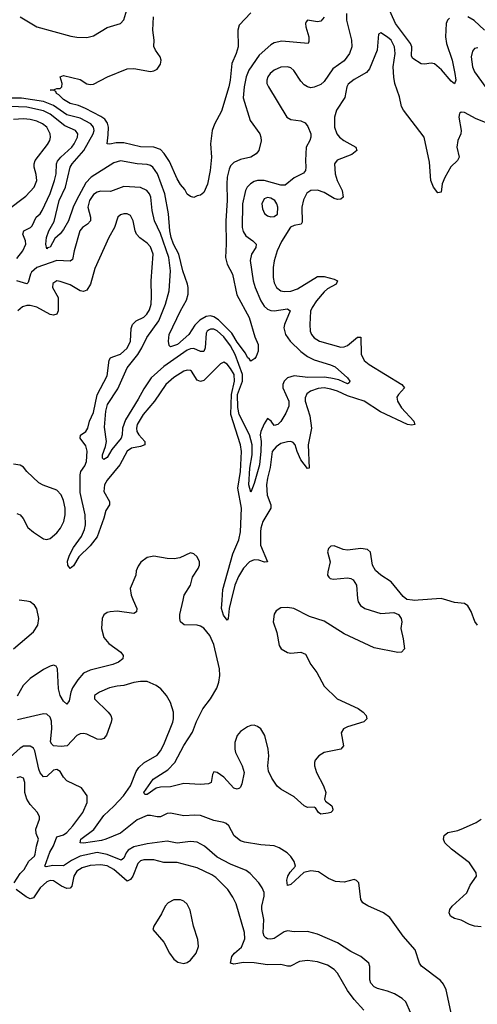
# Model space of a CAD drawing. Header units: inches. Extents: x 1682530 to 1839546, y 640742 to 791647.
# Tile 41 of 256: x 1692427 to 1695167, y 667583 to 673472. Entities that reach past the tile are written whole.
import ezdxf

# ---------------------------------------------------------------- set-up
doc = ezdxf.new("R2010")
doc.units = ezdxf.units.IN
doc.header["$MEASUREMENT"] = 0
doc.layers.add('B6696', color=7, linetype='Continuous')
doc.layers.add('B6697', color=7, linetype='Continuous')

msp = doc.modelspace()

# ---------------------------------------------------------------- linework, layer by layer
at = {"layer": 'B6696', "color": 5}
for points, elevation in [([(1692390.5, 669709.5), (1692510.6, 669810), (1692535.4, 669850), (1692542.6, 669890), (1692530, 669949.5), (1692516.8, 669970), (1692490, 669989.8), (1692470, 669994), (1692424.2, 670000)], 620), ([(1693107.2, 670000), (1693128.4, 669950), (1693127.3, 669930), (1693110, 669921.3), (1693010, 669933.6), (1692968.5, 669931.5), (1692950, 669927.2), (1692930, 669913), (1692920.2, 669890), (1692916.5, 669830), (1692930, 669777.4), (1692960.9, 669740.9), (1693033.1, 669690), (1693047, 669670), (1693044.4, 669650), (1693018.4, 669630), (1692984, 669616), (1692850, 669582.6), (1692810, 669563.2), (1692775.2, 669524.8), (1692744.3, 669475.7), (1692733.9, 669450), (1692722.6, 669397.4), (1692710, 669377.6), (1692690, 669395.4), (1692669.9, 669430), (1692660.1, 669470), (1692653.9, 669590), (1692645.6, 669605.6), (1692630, 669612.2), (1692610, 669606.6), (1692570, 669585.6), (1692490, 669531.5), (1692447.4, 669490), (1692412.8, 669427.1)], 620), ([(1694451.5, 670000), (1694454.4, 669990), (1694468.2, 669968.2), (1694494, 669950), (1694590, 669921.3), (1694666.4, 669926.4), (1694694.4, 669914.4), (1694710.8, 669890), (1694714, 669870), (1694708.2, 669830), (1694723, 669770), (1694730.8, 669710), (1694712, 669690), (1694690, 669686.6), (1694550, 669715.8), (1694370, 669798.1), (1694250, 669873.8), (1694161.8, 669901.8), (1694069.3, 669950), (1694030, 669957.4), (1693990, 669953.7), (1693962.8, 669937.2), (1693950, 669917.2), (1693945.3, 669870), (1693966.8, 669806.8), (1693980.8, 669730), (1693993.1, 669710), (1694030, 669687.7), (1694050, 669684.3), (1694110, 669690.2), (1694137.5, 669677.5), (1694170, 669616.3), (1694206.8, 669566.8), (1694250, 669485.5), (1694328.2, 669410), (1694452.8, 669352.8), (1694484, 669330), (1694501, 669310), (1694506, 669290), (1694487.7, 669272.3), (1694390, 669243.1), (1694366.4, 669230), (1694352.1, 669207.9), (1694364.9, 669130), (1694350.6, 669110), (1694250, 669089.7), (1694218.4, 669070), (1694196.2, 669043.8), (1694191.4, 669030), (1694192.8, 669010), (1694204.7, 668970), (1694245.3, 668890), (1694259, 668850), (1694251.4, 668810), (1694258.6, 668798.6), (1694296, 668770), (1694302.6, 668750), (1694298.9, 668741.1), (1694289, 668731), (1694274, 668726), (1694230, 668719.7), (1694215.6, 668730), (1694198.2, 668758.2), (1694190, 668762.2), (1694150, 668761), (1694130, 668770.7), (1694070, 668824.4), (1693989.8, 668869.8), (1693968.9, 668888.9), (1693935.8, 668935.8), (1693916.8, 668976.8), (1693913, 669010), (1693917.8, 669070), (1693915.4, 669110), (1693894.6, 669190), (1693870, 669229.9), (1693850, 669245.5), (1693830, 669252.6), (1693810, 669251.5), (1693790, 669242.4), (1693750, 669214.7), (1693728.2, 669190), (1693714.2, 669150), (1693715.1, 669110), (1693720.1, 669090), (1693759.7, 669010), (1693770.3, 668970), (1693757.8, 668902.2), (1693750, 668882.7), (1693743.1, 668876.9), (1693730, 668869.6), (1693710, 668875.1), (1693650, 668941.7), (1693610, 668969.5), (1693590, 668972.7), (1693582.3, 668957.7), (1693573, 668910), (1693557.6, 668902.4), (1693510, 668897.5), (1693410, 668903.1), (1693330, 668883.6), (1693270, 668882.3), (1693244.5, 668875.5), (1693190, 668837.6), (1693177.2, 668837.2), (1693170, 668850.3), (1693225.8, 668930), (1693314, 668986), (1693355.4, 669030), (1693410, 669131.2), (1693460.9, 669210), (1693485.4, 669274.6), (1693524.5, 669350), (1693569.9, 669410), (1693606.6, 669473.4), (1693619.9, 669510), (1693625.6, 669550), (1693622.8, 669590), (1693590, 669735.1), (1693565, 669790), (1693530, 669832), (1693510, 669844.9), (1693490, 669851.1), (1693412.5, 669852.5), (1693390.7, 669870), (1693385, 669890), (1693386, 669914), (1693405.7, 670000)], 620), ([(1693693, 670000), (1693680.4, 669950), (1693674.5, 669890), (1693670, 669880.5), (1693647.7, 669910), (1693635.9, 669950), (1693639.1, 670000)], 580), ([(1694812.6, 670000), (1694790, 669998.4), (1694779, 670000)], 620), ([(1695167, 669850), (1695152.7, 669872.7), (1695130, 669932.7), (1695110, 669966), (1695090, 669979.5), (1695030, 669987.3), (1694984.1, 670000)], 620), ([(1695036.4, 667410), (1694979.6, 667670), (1694964.7, 667704.7), (1694945.4, 667725.4), (1694832.1, 667812.1), (1694820.5, 667830), (1694794.7, 667910), (1694722.4, 667990), (1694642.5, 668102.5), (1694606, 668130), (1694511.3, 668171.3), (1694481.2, 668190), (1694469.3, 668210), (1694457.2, 668310), (1694443.2, 668323.2), (1694430, 668329.2), (1694370, 668313.3), (1694316.9, 668316.9), (1694275.8, 668335.8), (1694216.2, 668376.2), (1694170, 668382), (1694127.9, 668372.1), (1694050, 668300.5), (1694030, 668294), (1694026.3, 668326.3), (1694033.3, 668350), (1694046.4, 668373.6), (1694077.6, 668410), (1694070, 668437), (1694050, 668467), (1694028.6, 668488.6), (1693979.6, 668519.6), (1693950, 668531.1), (1693870, 668537.2), (1693772.7, 668552.7), (1693750, 668561.5), (1693711.2, 668590), (1693678.3, 668650), (1693664.2, 668664.2), (1693650, 668670.9), (1693590, 668682.4), (1693510, 668712.7), (1693475.2, 668715.2), (1693410, 668711.2), (1693330, 668726.9), (1693310, 668725.3), (1693270, 668705.3), (1693250, 668704.5), (1693210, 668713.5), (1693190, 668711.6), (1693130, 668687.6), (1693030, 668607.5), (1692943.1, 668570), (1692917.5, 668562.5), (1692810, 668547.6), (1692788.4, 668550), (1692794, 668570), (1692871.2, 668628.8), (1692930, 668712.6), (1692991.6, 668768.4), (1693047.7, 668830), (1693090.4, 668890), (1693125.1, 668974.9), (1693141.2, 668998.8), (1693170, 669026.8), (1693250, 669072.9), (1693270, 669098.7), (1693290, 669137.6), (1693344.1, 669270), (1693348.7, 669290), (1693348.7, 669330), (1693330, 669389.3), (1693306.9, 669430), (1693272.1, 669470), (1693245.1, 669490), (1693190, 669513), (1693150, 669514), (1693110, 669508.6), (1693050, 669489.8), (1693010, 669486.3), (1692964.9, 669475.1), (1692904, 669450), (1692875.5, 669430), (1692875.5, 669410), (1692956.9, 669330), (1692972.8, 669310), (1692978, 669290), (1692975, 669270), (1692947.4, 669192.6), (1692930, 669172.2), (1692913.2, 669166.8), (1692890, 669169.8), (1692830, 669198.2), (1692810, 669203.1), (1692790, 669200.8), (1692768.9, 669190), (1692710.7, 669129.3), (1692674.7, 669125.3), (1692630, 669129.2), (1692618.7, 669138.7), (1692612.4, 669152.4), (1692620.1, 669230), (1692617.4, 669277.4), (1692610, 669300.5), (1692590, 669318.2), (1692570, 669320.3), (1692414.6, 669285.4)], 640), ([(1694768.6, 667530), (1694737.9, 667597.9), (1694717.2, 667617.2), (1694670, 667645), (1694630, 667662.2), (1694570, 667677.2), (1694548.3, 667688.3), (1694529.7, 667710), (1694522.7, 667730), (1694523.5, 667810), (1694516.3, 667830), (1694470, 667869.7), (1694410, 667898.5), (1694330, 667951.7), (1694210, 668003.5), (1694150, 668018.4), (1694070, 668016.9), (1694030, 668023.1), (1694010, 668017.7), (1693950, 667976.5), (1693930, 667972.4), (1693910, 667974.7), (1693900.7, 667980.8), (1693890.9, 667990.9), (1693884.1, 668010), (1693888.5, 668090), (1693877.4, 668150), (1693876.7, 668170), (1693891.7, 668230), (1693890, 668252.3), (1693879, 668279.1), (1693858.5, 668310), (1693806.5, 668366.5), (1693783.1, 668383.1), (1693690, 668421.2), (1693610, 668464.1), (1693533.3, 668530), (1693490, 668552.2), (1693450, 668556.5), (1693370, 668546.6), (1693310, 668559.9), (1693190, 668543.1), (1693110, 668525.9), (1693075.7, 668504.3), (1693064.4, 668490), (1693050, 668456.4), (1693034.7, 668445.3), (1692950, 668479.6), (1692890, 668491.2), (1692790, 668468.7), (1692736.5, 668443.5), (1692690, 668411.9), (1692626.4, 668413.6), (1692585.7, 668405.7), (1692577.6, 668410), (1692607.2, 668492.8), (1692628.6, 668531.4), (1692650, 668585), (1692690, 668597.7), (1692710, 668610.9), (1692745.4, 668650), (1692805.3, 668730), (1692831.1, 668790), (1692831.5, 668830), (1692797.4, 668877.4), (1692710, 668920.8), (1692690, 668942.2), (1692670, 668975.8), (1692650, 668988.5), (1692630, 668982.7), (1692590, 668945.5), (1692570, 668943.1), (1692550, 668967.1), (1692541.6, 668990), (1692518.7, 669098.7), (1692510, 669115.1), (1692490, 669126.8), (1692450, 669126.4), (1692430, 669114.5), (1692370, 669061.1)], 660), ([(1692394.6, 668310), (1692430, 668365.4), (1692453.2, 668390), (1692481, 668439), (1692514.9, 668470), (1692519.4, 668480.6), (1692527, 668530), (1692539.1, 668570), (1692525.3, 668605.3), (1692523.3, 668630), (1692545.2, 668690), (1692545.5, 668705.5), (1692534, 668730), (1692490, 668778.8), (1692470.6, 668810), (1692458.5, 668850), (1692458.5, 668910), (1692450, 668935.1), (1692430, 668944.4), (1692410, 668938.5)], 680), ([(1695190, 668046.5), (1695150, 668050.8), (1695120.7, 668060.7), (1695070, 668087.1), (1695030, 668096.3), (1695006, 668110), (1694998, 668130), (1695002.6, 668150), (1695015.4, 668170), (1695104.2, 668250), (1695123.6, 668296.4), (1695161.2, 668350), (1695159, 668370), (1695119.3, 668430), (1695011.4, 668511.4), (1694972.7, 668550), (1694963.7, 668570), (1694967.8, 668592.2), (1694989.6, 668610.4), (1695050, 668623), (1695084.2, 668635.8), (1695159, 668670), (1695189.7, 668690.3)], 620), ([(1694487.3, 667547.3), (1694430, 667612.2), (1694390, 667665.7), (1694329.9, 667770), (1694310, 667791.3), (1694270, 667817.9), (1694210, 667838), (1694150, 667844.9), (1694101.6, 667838.4), (1694049.2, 667810.8), (1694030, 667810.8), (1693990, 667820.9), (1693910, 667818.5), (1693830, 667830.8), (1693767.2, 667832.8), (1693710, 667823.6), (1693690, 667829.7), (1693698, 667870), (1693713.2, 667890), (1693755.4, 667924.6), (1693774.8, 667974.8), (1693772.7, 668012.7), (1693723.3, 668183.3), (1693703.9, 668223.9), (1693674.1, 668270), (1693601.8, 668341.8), (1693578.1, 668358.1), (1693490, 668398.6), (1693370, 668431.4), (1693290, 668431.1), (1693230, 668446.4), (1693170, 668448), (1693150, 668440.8), (1693133.6, 668426.4), (1693103.8, 668350), (1693090, 668328.8), (1693070, 668319.2), (1692990, 668389.9), (1692950, 668412.1), (1692910, 668417.9), (1692850, 668412.7), (1692801, 668399), (1692770, 668379.5), (1692751.2, 668350), (1692739.2, 668290), (1692730, 668277.1), (1692710, 668275), (1692678, 668290), (1692630, 668322.1), (1692610, 668324), (1692590, 668314.9), (1692550, 668279.2), (1692510, 668220.7), (1692490, 668214.6), (1692465.5, 668225.5), (1692406.8, 668270)], 680)]:
    msp.add_lwpolyline(points, dxfattribs=dict(at, elevation=elevation))
at = {"layer": 'B6696', "color": 5, "elevation": 720}
msp.add_lwpolyline([(1693350, 668208), (1693315.8, 668190), (1693298.7, 668170), (1693276.5, 668123.5), (1693230.8, 668050), (1693224.7, 668030), (1693290, 667955.5), (1693324.6, 667890), (1693350, 667853.7), (1693374.4, 667834.4), (1693410, 667827.3), (1693430, 667833.6), (1693450, 667846.9), (1693484.2, 667890), (1693497.1, 667930), (1693494.6, 667970), (1693467.7, 668050), (1693447.2, 668147.2), (1693430, 668182.7), (1693410, 668199.6), (1693390, 668207.8)], close=True, dxfattribs=at)
at = {"layer": 'B6697', "color": 5}
for points, elevation in [([(1694999.3, 673480.7), (1694988.2, 673470), (1694980.2, 673450), (1694976.2, 673370), (1694982.3, 673330), (1695015.5, 673230), (1695032.9, 673150), (1695038.8, 673110), (1695030, 673088.6), (1695010, 673103.5), (1694952.7, 673172.7), (1694910, 673207.5), (1694890, 673211.7), (1694850, 673205.3), (1694830, 673207.4), (1694780.5, 673240.5), (1694773.5, 673253.5), (1694775, 673310), (1694766.8, 673330), (1694676.7, 673450), (1694624.4, 673564.4)], 560), ([(1694383, 673510), (1694384, 673470), (1694413.2, 673350), (1694415, 673310), (1694401.6, 673270), (1694370, 673225.8), (1694302.7, 673177.3), (1694250, 673102.7), (1694230, 673084.2), (1694190, 673068.4), (1694170, 673065.4), (1694150, 673069.7), (1694130, 673082.2), (1694110, 673104.4), (1694068.6, 673168.6), (1694050, 673184.2), (1694030, 673190.7), (1693990, 673187.3), (1693950, 673170.6), (1693926.4, 673150), (1693912.9, 673130), (1693906.8, 673110), (1693907.5, 673090), (1693915.8, 673070), (1694027, 672890), (1694050, 672876), (1694110, 672867.2), (1694135.7, 672855.7), (1694152.7, 672832.7), (1694169.3, 672790), (1694170.2, 672770), (1694164.4, 672750), (1694142, 672710), (1694137.6, 672630), (1694140.8, 672590), (1694138.3, 672570), (1694125.3, 672554.7), (1694070, 672526.2), (1694017.2, 672482.8), (1693990, 672482.8), (1693891.1, 672511.1), (1693850.1, 672509.9), (1693830, 672503.7), (1693809.6, 672490.4), (1693789.6, 672470.4), (1693779.5, 672450), (1693760.6, 672370), (1693759.8, 672230), (1693765.3, 672205.3), (1693780, 672180), (1693823.1, 672150), (1693842, 672130), (1693840.2, 672110), (1693815.2, 672070), (1693807.2, 672032.8), (1693825.7, 671910), (1693837.3, 671870), (1693870.8, 671790.8), (1693890, 671759.3), (1693910, 671740.1), (1693930, 671732.5), (1693950, 671731.1), (1694030, 671742.4), (1694046, 671730), (1694011.7, 671650), (1694008.8, 671630), (1694018.2, 671590), (1694046.2, 671550), (1694110, 671486.7), (1694150, 671457.4), (1694190, 671438.4), (1694288.4, 671408.4), (1694315, 671395), (1694388.8, 671330), (1694402.6, 671310), (1694399.6, 671300.4), (1694390, 671293.6), (1694338.2, 671318.2), (1694288.8, 671328.8), (1694250, 671333.4), (1694153, 671333), (1694070, 671341.1), (1694030.3, 671330), (1694010.2, 671310), (1694002.3, 671290), (1694002.6, 671270), (1694037.9, 671190), (1694038.5, 671161.5), (1694020.8, 671119.2), (1693990, 671068), (1693972, 671050), (1693950, 671045.2), (1693933.2, 671070), (1693910, 671086), (1693890, 671054.5), (1693870.9, 671010), (1693867.5, 670990), (1693872.3, 670950), (1693871.4, 670891.4), (1693862.1, 670810), (1693830, 670698), (1693810, 670646), (1693798.7, 670690), (1693804.7, 670790), (1693819.1, 670870), (1693818.5, 670930), (1693802.3, 670990), (1693740.5, 671110), (1693732.9, 671152.9), (1693731.5, 671230), (1693761.2, 671310), (1693761.9, 671350), (1693716.8, 671470), (1693690, 671520.9), (1693650, 671575.8), (1693610, 671611.1), (1693590, 671620.4), (1693570, 671621.7), (1693562.2, 671617.8), (1693550.1, 671609.9), (1693543.3, 671596.7), (1693537.2, 671510), (1693530, 671486.6), (1693510, 671486.6), (1693470, 671505.7), (1693450, 671504.5), (1693430, 671495.7), (1693290, 671398.1), (1693214.6, 671330), (1693170, 671265.2), (1693137.3, 671202.7), (1693061, 671079), (1693041.8, 671030), (1693040.7, 670990), (1693033.9, 670970), (1692979.2, 670900.8), (1692950, 670853.6), (1692930, 670840.9), (1692922, 670850), (1692923.5, 670870), (1692941.4, 670918.6), (1692946.2, 670950), (1692934.2, 671034.2), (1692942.4, 671130), (1692953.3, 671170), (1693015.1, 671264.9), (1693071.4, 671390), (1693134, 671470), (1693159, 671510), (1693188.6, 671571.4), (1693260.7, 671670), (1693300.6, 671770), (1693321.9, 671850), (1693329, 671970), (1693319.6, 672050), (1693270, 672192.5), (1693234, 672270), (1693220.4, 672330), (1693212.5, 672410), (1693203.7, 672430), (1693187.4, 672450), (1693150, 672469), (1693050, 672473.8), (1692970, 672444.4), (1692910, 672446), (1692890, 672440.9), (1692870, 672427.2), (1692845.1, 672390), (1692835.6, 672350), (1692851.6, 672290), (1692851, 672270), (1692832.8, 672250), (1692803.8, 672230), (1692788.1, 672210), (1692753.6, 672090), (1692742.9, 672037.1), (1692730, 672028.4), (1692650, 672032.6), (1692529.5, 671990), (1692498.5, 671961.5), (1692491.5, 671950), (1692478.9, 671901.1), (1692470, 671892), (1692410, 671909.4)], 560), ([(1692430, 673488.2), (1692530.2, 673430.2), (1692734.1, 673374.1), (1692770, 673367.6), (1692830, 673366), (1692870, 673375.5), (1692950, 673425.5), (1693030, 673448.4), (1693049.7, 673470.3), (1693068.7, 673531.3)], 540), ([(1693810, 673513.3), (1693741.2, 673438.8), (1693733.8, 673410), (1693734.2, 673310), (1693722.9, 673270), (1693697.6, 673210), (1693687.3, 673110), (1693678.8, 673070), (1693635.1, 672925), (1693592.7, 672847.3), (1693580.2, 672810), (1693570.2, 672730), (1693575.5, 672650), (1693567.4, 672570), (1693552.3, 672487.7), (1693530, 672439), (1693510, 672422), (1693490, 672419), (1693470, 672409), (1693450, 672414), (1693430, 672429), (1693416.6, 672456.6), (1693390, 672487.3), (1693370, 672520.7), (1693324.1, 672624.1), (1693292, 672672), (1693270, 672695.7), (1693230, 672708.8), (1693150, 672710.7), (1693050, 672736.3), (1693003.9, 672736.1), (1692967.2, 672727.2), (1692950, 672729.6), (1692957.4, 672782.6), (1692957.9, 672830), (1692952.8, 672852.8), (1692937.4, 672877.4), (1692913.9, 672893.9), (1692821.6, 672941.6), (1692778.7, 672958.7), (1692730, 672971.1), (1692690, 672993.7), (1692662.2, 673022.2), (1692647.3, 673030), (1692643.2, 673043.2), (1692629.7, 673049.7), (1692608.7, 673050), (1692630, 673052), (1692650, 673061), (1692670, 673061), (1692679, 673070), (1692682, 673090), (1692668.7, 673130), (1692690, 673137.3), (1692790, 673113.4), (1692830, 673088.9), (1692850, 673084.7), (1692870, 673086.9), (1692952.3, 673130), (1693070, 673178.3), (1693110, 673179.6), (1693210, 673162.4), (1693230, 673165.8), (1693250, 673176.9), (1693270, 673206), (1693273.3, 673230), (1693269, 673250), (1693240.7, 673290), (1693231.2, 673311.2), (1693232.7, 673350), (1693224.8, 673410), (1693228.9, 673490)], 520), ([(1695210, 673409.2), (1695148.1, 673468.1), (1695110, 673489.4)], 560), ([(1694250, 673487.8), (1694230, 673462.6), (1694210, 673459.7), (1694150.7, 673469.3), (1694141.6, 673458.4), (1694137.3, 673450), (1694139.3, 673430), (1694157.3, 673370), (1694158.3, 673341.7), (1694154, 673330), (1693995.6, 673344.4), (1693950, 673333.8), (1693930, 673321.8), (1693861, 673259), (1693798.1, 673170), (1693783.8, 673130), (1693770.1, 673070), (1693764.4, 673004.4), (1693807.6, 672870), (1693864.6, 672790), (1693871.6, 672770), (1693872.7, 672747.3), (1693858.7, 672690), (1693842.4, 672670), (1693810.9, 672649.1), (1693750, 672635.5), (1693710, 672617.8), (1693690, 672598.9), (1693681.3, 672578.7), (1693670.1, 672529.9), (1693666.7, 672490), (1693670.1, 672390.1), (1693660.5, 672270), (1693664.1, 672130), (1693659.2, 672050), (1693669.5, 672010), (1693700.8, 671950), (1693726.7, 671826.7), (1693800.6, 671690), (1693835.3, 671575.3), (1693854.9, 671530), (1693854.8, 671490), (1693843, 671457), (1693834.9, 671445.1), (1693810, 671429), (1693802.6, 671442.6), (1693790, 671451.6), (1693778.1, 671478.1), (1693730, 671543.2), (1693698.1, 671598.1), (1693617.2, 671677.2), (1693590, 671695.8), (1693570, 671701.6), (1693543.4, 671696.6), (1693505.3, 671674.7), (1693475.4, 671644.6), (1693440.6, 671590), (1693372.1, 671530), (1693330, 671516), (1693322.7, 671522.7), (1693318.7, 671550), (1693322.2, 671590), (1693390, 671730.3), (1693425.8, 671794.2), (1693435.2, 671830), (1693435.8, 671870), (1693432.6, 671890), (1693403.7, 671970), (1693379.6, 672070), (1693348, 672130), (1693333, 672170), (1693325.2, 672210), (1693319, 672310), (1693296.2, 672430), (1693251.9, 672550), (1693224.5, 672590), (1693210, 672600.2), (1693190, 672605.9), (1693130, 672609.4), (1693030, 672627.3), (1692990, 672615.7), (1692855.3, 672530), (1692823.7, 672496.3), (1692766.7, 672393.3), (1692746.5, 672350), (1692719, 672270), (1692690, 672217.3), (1692670, 672191.4), (1692637.1, 672162.9), (1692610, 672111.6), (1692593.3, 672106.7), (1692590, 672101.2), (1692583.1, 672130), (1692587.3, 672170), (1692602.4, 672210), (1692634.2, 672265.8), (1692664.2, 672390), (1692700.8, 672470), (1692728.7, 672590), (1692741.1, 672610), (1692810.4, 672689.6), (1692867.6, 672790), (1692872.8, 672810), (1692869.4, 672830), (1692852.1, 672850), (1692790, 672883.2), (1692710, 672902.1), (1692630, 672958.6), (1692570, 672983.7), (1692437.7, 673002.3), (1692303.5, 673003.5)], 540), ([(1695335.6, 672810), (1695159, 672879), (1695090, 672916.8), (1695070, 672918.7), (1695060.4, 672910), (1695056.9, 672890), (1695070.2, 672809.8), (1695067.2, 672790), (1695050, 672749.2), (1695044.2, 672710), (1695057.3, 672650), (1695047.4, 672630), (1695009, 672591), (1694971.5, 672528.5), (1694956.8, 672490), (1694950, 672441.2), (1694930, 672436.2), (1694904.8, 672470), (1694889.3, 672509.3), (1694880.6, 672620.6), (1694849.2, 672769.2), (1694725, 672930), (1694713.1, 672953.1), (1694701.1, 673010), (1694673.3, 673090), (1694667.5, 673127.5), (1694663.1, 673190), (1694674, 673270), (1694671.1, 673310), (1694650, 673349.8), (1694630, 673367), (1694590, 673394), (1694575.2, 673384.8), (1694566.2, 673290), (1694521, 673179), (1694503.7, 673156.3), (1694430, 673115), (1694394.1, 673085.9), (1694384.6, 673070), (1694373.8, 673006.2), (1694324.1, 672930), (1694311.9, 672890), (1694311, 672830), (1694326.3, 672790), (1694342.3, 672770), (1694368.3, 672750), (1694438.9, 672710), (1694444.9, 672690), (1694414.9, 672665.1), (1694327.9, 672632.1), (1694312.1, 672610), (1694315.1, 672550), (1694328.2, 672510), (1694357.3, 672450), (1694364.6, 672410), (1694350, 672398), (1694330, 672397.1), (1694310, 672402.9), (1694250, 672438.6), (1694210, 672452.6), (1694170, 672451.4), (1694145.5, 672434.5), (1694125.4, 672394.6), (1694115.6, 672350), (1694118.5, 672261.5), (1694111.6, 672248.4), (1694070, 672241.2), (1694049.3, 672230.7), (1693994.3, 672145.7), (1693967.9, 672090), (1693950.7, 672030), (1693943.9, 671990), (1693944.1, 671930), (1693950, 671898), (1693964.9, 671870), (1693990, 671851.1), (1694010, 671846), (1694050, 671848.6), (1694090, 671862.5), (1694210, 671937.1), (1694250, 671935.6), (1694310, 671920.2), (1694330.3, 671910), (1694322.3, 671890), (1694270, 671861.6), (1694250, 671844.8), (1694204.2, 671790), (1694177.4, 671750), (1694168.5, 671728.5), (1694164, 671650), (1694166.3, 671610), (1694174, 671590), (1694190.3, 671570), (1694222.4, 671550), (1694350, 671514.4), (1694370, 671515.7), (1694390, 671524.4), (1694450, 671574.2), (1694470, 671572.4), (1694471.5, 671471.5), (1694490, 671434.3), (1694519.3, 671410), (1694714.6, 671290), (1694730.3, 671270), (1694694.6, 671230), (1694685.8, 671214.2), (1694688.3, 671190), (1694713.8, 671150), (1694787.6, 671070), (1694792.4, 671050), (1694773.9, 671046.2), (1694748, 671050), (1694587, 671127), (1694490, 671189.9), (1694390, 671221.6), (1694330, 671249.5), (1694290, 671262.8), (1694250, 671269.5), (1694213.7, 671266.3), (1694169, 671250), (1694145.7, 671234.3), (1694135.3, 671210), (1694136.4, 671190), (1694163.7, 671103.7), (1694173.4, 671030), (1694154.6, 670930), (1694159.1, 670790), (1694150, 670787.1), (1694110, 670840.2), (1694088.3, 670890), (1694077, 670930), (1694063.7, 670943.7), (1694050, 670949), (1694030, 670947.5), (1693990, 670937.3), (1693962.3, 670917.7), (1693938.2, 670890), (1693925.8, 670794.2), (1693909.7, 670730), (1693904.7, 670690), (1693908.5, 670628.5), (1693931.5, 670570), (1693931.6, 670550), (1693882.5, 670470), (1693870, 670431.3), (1693868, 670410), (1693869.5, 670329.5), (1693910.2, 670230), (1693891.9, 670228.1), (1693859.1, 670239.1), (1693830, 670241.3), (1693803.3, 670230), (1693767.7, 670192.3), (1693737.9, 670142.1), (1693715.5, 670090), (1693693, 670000)], 580), ([(1695170, 673303.9), (1695150, 673300.5), (1695136.9, 673283.1), (1695130.2, 673249.8), (1695137.1, 673190), (1695150, 673160.9), (1695243.2, 673030)], 580), ([(1692410, 672043.3), (1692447, 672090), (1692463.9, 672130), (1692462.9, 672150), (1692445.5, 672190), (1692451.4, 672208.6), (1692491.3, 672228.7), (1692501.5, 672238.5), (1692526.5, 672290), (1692549, 672311), (1692561.5, 672330), (1692610, 672433.4), (1692636.3, 672510), (1692646.4, 672550), (1692648.4, 672610), (1692654.5, 672625.5), (1692674, 672650), (1692739, 672710), (1692754.3, 672730), (1692773.1, 672770), (1692774.9, 672790), (1692761.5, 672810), (1692698.2, 672838.2), (1692610, 672907.3), (1692570, 672927.2), (1692470, 672948.7), (1692370, 672952.3)], 560), ([(1692350.9, 672330), (1692463.5, 672416.5), (1692514.8, 672470), (1692529, 672510), (1692525.8, 672545.8), (1692512.9, 672590), (1692512.9, 672610), (1692519.3, 672630), (1692594.4, 672725.6), (1692607, 672750), (1692611.2, 672770), (1692610.5, 672790), (1692589.1, 672830), (1692564.1, 672850), (1692530, 672865.9), (1692490, 672875.8), (1692450, 672879.2), (1692390, 672875.5)], 580), ([(1693639.1, 670000), (1693643.2, 670063.2), (1693703.5, 670276.5), (1693738.1, 670361.9), (1693748.4, 670410), (1693755.5, 670550), (1693732.4, 670670), (1693748.5, 670770), (1693754.3, 670890), (1693748.7, 670930), (1693691.3, 671111.3), (1693694.2, 671230), (1693712.7, 671310), (1693710.3, 671350), (1693690, 671386.6), (1693670, 671410.9), (1693650, 671423.5), (1693630, 671414.7), (1693530, 671314), (1693510, 671307.9), (1693490, 671316.8), (1693455.8, 671370), (1693450, 671374.7), (1693430, 671376.4), (1693410, 671370.8), (1693350, 671333), (1693302.3, 671290), (1693234.3, 671190), (1693165.8, 671110), (1693131.3, 671050), (1693126.5, 671030), (1693128.6, 671010), (1693139.6, 670990), (1693176.8, 670950), (1693177.3, 670930), (1693150, 670919.9), (1693097, 670910), (1693070, 670892.2), (1693027, 670810), (1692950, 670717.4), (1692935.1, 670690), (1692931, 670650), (1692965.2, 670590), (1692965.3, 670570), (1692942.6, 670537.4), (1692931.6, 670490), (1692890, 670378.5), (1692850, 670325.2), (1692781.4, 670258.6), (1692750, 670206.3), (1692730, 670189.4), (1692715.1, 670210), (1692714, 670234), (1692725, 670270), (1692750, 670315.9), (1692798.1, 670381.9), (1692816.1, 670423.9), (1692821, 670450), (1692819.6, 670510), (1692790, 670645.1), (1692789.3, 670750.7), (1692792.4, 670770), (1692816.2, 670803.8), (1692826.8, 670830), (1692831.1, 670891.1), (1692824, 670924), (1692788.5, 670970), (1692792.1, 670987.9), (1692823.1, 671010), (1692835.8, 671030), (1692845.7, 671070), (1692870, 671123.1), (1692891.2, 671228.8), (1692950, 671341.3), (1692963.8, 671436.2), (1692971.1, 671448.9), (1692983.9, 671456.1), (1693030, 671471.4), (1693070, 671507.1), (1693090.9, 671550), (1693094.3, 671625.7), (1693102.6, 671650), (1693123.5, 671670), (1693170, 671693.1), (1693189, 671710), (1693203.5, 671736.5), (1693213.5, 671770), (1693216.6, 671816.6), (1693213.3, 671910), (1693226.5, 672070), (1693210, 672113.1), (1693190, 672136.4), (1693147.2, 672167.1), (1693127.1, 672190), (1693118.6, 672210), (1693106.6, 672270), (1693090, 672301.1), (1693070, 672311.7), (1693050, 672311.8), (1693030, 672304.7), (1693015.3, 672290), (1692994.4, 672230), (1692961.8, 672170), (1692877, 671983), (1692850.5, 671889.5), (1692830, 671855), (1692810, 671846.4), (1692790, 671849.8), (1692730, 671885.8), (1692670, 671906), (1692650, 671909.7), (1692625.1, 671894.9), (1692624, 671870), (1692656.8, 671810), (1692657.1, 671730), (1692649.3, 671710.7), (1692630, 671704.5), (1692610.2, 671709.8), (1692530, 671752.3), (1692490, 671762.6), (1692470, 671763.1), (1692444.4, 671755.6), (1692415.8, 671730)], 580), ([(1692410, 670519.1), (1692430, 670510.6), (1692448.8, 670488.8), (1692475.6, 670435.6), (1692510, 670407.2), (1692570, 670367.6), (1692590, 670363.2), (1692610, 670369.2), (1692650, 670403), (1692671, 670430), (1692692.3, 670470), (1692699.1, 670510), (1692698.7, 670550), (1692690, 670595.8), (1692675.5, 670630), (1692650, 670658), (1692567.9, 670687.9), (1692542.2, 670702.2), (1692469.7, 670769.7), (1692450, 670795.1), (1692430, 670807), (1692390, 670814.5)], 620), ([(1694779, 670000), (1694744.8, 670004.8), (1694722.7, 670022.7), (1694650, 670109.6), (1694589.5, 670150), (1694558, 670178), (1694538.4, 670210), (1694527.3, 670287.3), (1694510, 670303.7), (1694470, 670309.6), (1694390, 670299.6), (1694363.6, 670303.6), (1694310, 670326), (1694290, 670324), (1694276, 670310), (1694270.8, 670290), (1694286.4, 670230), (1694272.4, 670170), (1694270.6, 670150), (1694277.5, 670137.5), (1694286, 670130), (1694305.7, 670125.7), (1694390, 670134.4), (1694410, 670130.5), (1694422.8, 670122.8), (1694443.8, 670090), (1694448.7, 670010), (1694451.5, 670000)], 620), ([(1693405.7, 670000), (1693412.5, 670030), (1693449.7, 670090), (1693462.3, 670137.7), (1693495.3, 670190), (1693503.1, 670210), (1693503.5, 670230), (1693490, 670259.5), (1693470, 670278), (1693450, 670283.7), (1693386.4, 670253.6), (1693352.8, 670247.2), (1693310, 670248.7), (1693230, 670264.5), (1693190, 670254.7), (1693152.5, 670227.5), (1693135.8, 670204.2), (1693124.4, 670175.6), (1693121.6, 670150), (1693089.3, 670070), (1693094.4, 670030), (1693107.2, 670000)], 620), ([(1694984.1, 670000), (1694950, 670009.4), (1694812.6, 670000)], 620)]:
    msp.add_lwpolyline(points, dxfattribs=dict(at, elevation=elevation))
at = {"layer": 'B6697', "color": 5, "elevation": 580}
msp.add_lwpolyline([(1693911.3, 672408.7), (1693890, 672399.7), (1693877.7, 672370), (1693880.8, 672340.8), (1693893.4, 672313.4), (1693910, 672299), (1693930, 672293.8), (1693950, 672295.6), (1693970, 672308.4), (1693973.3, 672350), (1693967.4, 672370), (1693954.5, 672390), (1693930, 672404.7)], close=True, dxfattribs=at)

doc.saveas('drawing.dxf')
